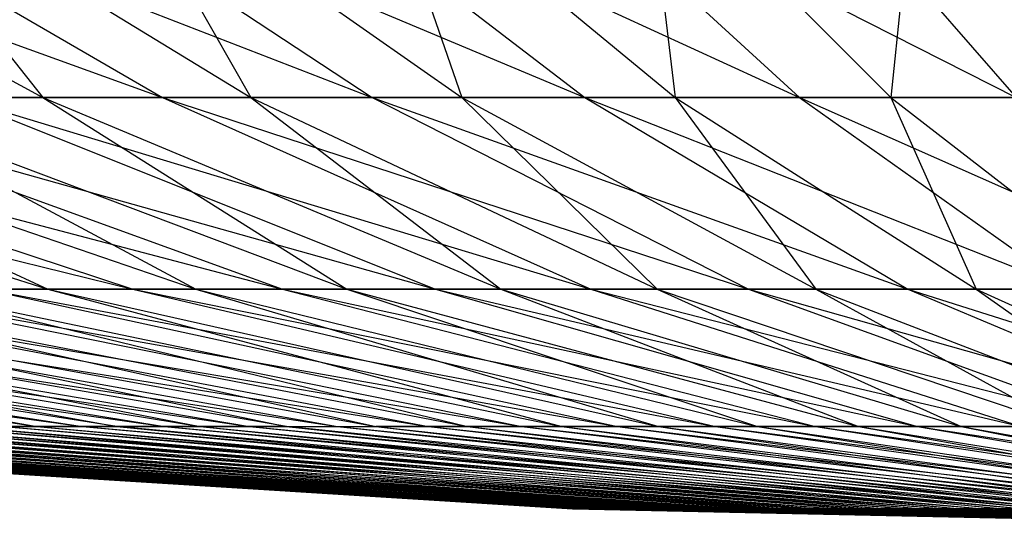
# Model space of a CAD drawing. Extents: x -125 to 125, y -143 to 0.
# Tile 77 of 256: x -3.57 to -1.687, y -142.877 to -141.887. Entities that reach past the tile are written whole.
import ezdxf

# ---------------------------------------------------------------- set-up
doc = ezdxf.new("R2010")
doc.units = 0
doc.header["$LTSCALE"] = 25.4
doc.layers.get('0').update_dxf_attribs({"linetype": 'CONTINUOUS'})

# ---------------------------------------------------------------- blocks, each defined once
blk = doc.blocks.new('NL2500027000_STL_3')
at = {"color": 0}
for p, q in [((-4.6032, -141.5653, 11.5955), (-3.2969, -142.0363, 9.4483)), ((-4.6032, -141.5653, 11.5955), (-3.2969, -142.0363, 9.4483)), ((-4.3955, -141.5653, -11.6758), (-3.5257, -142.0363, -9.3653)), ((-4.3955, -141.5653, -11.6758), (-3.5257, -142.0363, -9.3653)), ((-4.1103, -141.5653, 11.7792), (-2.8957, -142.0363, 9.5789)), ((-4.1103, -141.5653, 11.7792), (-2.8957, -142.0363, 9.5789)), ((-4.1103, -141.5653, 11.7792), (-3.2969, -142.0363, 9.4483)), ((-4.1103, -141.5653, 11.7792), (-3.2969, -142.0363, 9.4483)), ((-3.8994, -141.5653, -11.8507), (-3.5257, -142.0363, -9.3653)), ((-3.8994, -141.5653, -11.8507), (-3.5257, -142.0363, -9.3653)), ((-3.8994, -141.5653, -11.8507), (-3.1278, -142.0363, -9.5056)), ((-3.8994, -141.5653, -11.8507), (-3.1278, -142.0363, -9.5056)), ((-3.6101, -141.5653, 11.942), (-2.4893, -142.0363, 9.6924)), ((-3.6101, -141.5653, 11.942), (-2.4893, -142.0363, 9.6924)), ((-3.6101, -141.5653, 11.942), (-2.8957, -142.0363, 9.5789)), ((-3.6101, -141.5653, 11.942), (-2.8957, -142.0363, 9.5789)), ((-3.3964, -141.5653, -12.0045), (-3.1278, -142.0363, -9.5056)), ((-3.3964, -141.5653, -12.0045), (-3.1278, -142.0363, -9.5056)), ((-3.3964, -141.5653, -12.0045), (-2.7243, -142.0363, -9.629)), ((-3.3964, -141.5653, -12.0045), (-2.7243, -142.0363, -9.629)), ((-3.1034, -141.5653, 12.0836), (-2.0785, -142.0363, 9.7887)), ((-3.1034, -141.5653, 12.0836), (-2.0785, -142.0363, 9.7887)), ((-3.1034, -141.5653, 12.0836), (-2.4893, -142.0363, 9.6924)), ((-3.1034, -141.5653, 12.0836), (-2.4893, -142.0363, 9.6924)), ((-2.8873, -141.5653, -12.137), (-2.7243, -142.0363, -9.629)), ((-2.8873, -141.5653, -12.137), (-2.7243, -142.0363, -9.629)), ((-2.8873, -141.5653, -12.137), (-2.3159, -142.0363, -9.7353)), ((-2.8873, -141.5653, -12.137), (-2.3159, -142.0363, -9.7353)), ((-2.5912, -141.5653, 12.2037), (-1.664, -142.0363, 9.8677)), ((-2.5912, -141.5653, 12.2037), (-1.664, -142.0363, 9.8677)), ((-2.5912, -141.5653, 12.2037), (-2.0785, -142.0363, 9.7887)), ((-2.5912, -141.5653, 12.2037), (-2.0785, -142.0363, 9.7887)), ((-2.3731, -141.5653, -12.248), (-2.3159, -142.0363, -9.7353)), ((-2.3731, -141.5653, -12.248), (-2.3159, -142.0363, -9.7353)), ((-2.3731, -141.5653, -12.248), (-1.9035, -142.0363, -9.8243)), ((-2.3731, -141.5653, -12.248), (-1.9035, -142.0363, -9.8243)), ((-2.0745, -141.5653, 12.3021), (-1.664, -142.0363, 9.8677)), ((-2.0745, -141.5653, 12.3021), (-1.664, -142.0363, 9.8677)), ((-1.8546, -141.5653, -12.3371), (-1.9035, -142.0363, -9.8243)), ((-1.8546, -141.5653, -12.3371), (-1.9035, -142.0363, -9.8243)), ((-4.8363, -142.0363, 8.7607), (-3.3539, -142.4035, 6.7314)), ((-4.8363, -142.0363, 8.7607), (-3.3539, -142.4035, 6.7314)), ((-4.6792, -142.0363, -8.8456), (-3.5166, -142.4035, -6.6478)), ((-4.6792, -142.0363, -8.8456), (-3.5166, -142.4035, -6.6478)), ((-4.4627, -142.0363, 8.9568), (-3.0671, -142.4035, 6.8668)), ((-4.4627, -142.0363, 8.9568), (-3.0671, -142.4035, 6.8668)), ((-4.4627, -142.0363, 8.9568), (-3.3539, -142.4035, 6.7314)), ((-4.4627, -142.0363, 8.9568), (-3.3539, -142.4035, 6.7314)), ((-4.3021, -142.0363, -9.035), (-3.5166, -142.4035, -6.6478)), ((-4.3021, -142.0363, -9.035), (-3.5166, -142.4035, -6.6478)), ((-4.3021, -142.0363, -9.035), (-3.2332, -142.4035, -6.7902)), ((-4.3021, -142.0363, -9.035), (-3.2332, -142.4035, -6.7902)), ((-4.0811, -142.0363, 9.137), (-2.7749, -142.4035, 6.99)), ((-4.0811, -142.0363, 9.137), (-2.7749, -142.4035, 6.99)), ((-4.0811, -142.0363, 9.137), (-3.0671, -142.4035, 6.8668)), ((-4.0811, -142.0363, 9.137), (-3.0671, -142.4035, 6.8668)), ((-3.5257, -142.0363, -9.3653), (-3.9174, -142.0363, -9.2083)), ((-3.9174, -142.0363, -9.2083), (-3.2332, -142.4035, -6.7902)), ((-3.9174, -142.0363, -9.2083), (-3.2332, -142.4035, -6.7902)), ((-3.9174, -142.0363, -9.2083), (-2.9441, -142.4035, -6.9204)), ((-3.9174, -142.0363, -9.2083), (-2.9441, -142.4035, -6.9204)), ((-3.5257, -142.0363, -9.3653), (-3.9174, -142.0363, -9.2083)), ((-3.6923, -142.0363, 9.3009), (-3.2969, -142.0363, 9.4483)), ((-3.6923, -142.0363, 9.3009), (-3.2969, -142.0363, 9.4483)), ((-3.6923, -142.0363, 9.3009), (-2.4778, -142.4035, 7.1007)), ((-3.6923, -142.0363, 9.3009), (-2.4778, -142.4035, 7.1007)), ((-3.6923, -142.0363, 9.3009), (-2.7749, -142.4035, 6.99)), ((-3.6923, -142.0363, 9.3009), (-2.7749, -142.4035, 6.99)), ((-3.1278, -142.0363, -9.5056), (-3.5257, -142.0363, -9.3653)), ((-3.5257, -142.0363, -9.3653), (-2.9441, -142.4035, -6.9204)), ((-3.5257, -142.0363, -9.3653), (-2.9441, -142.4035, -6.9204)), ((-3.5257, -142.0363, -9.3653), (-2.6497, -142.4035, -7.0384)), ((-3.5257, -142.0363, -9.3653), (-2.6497, -142.4035, -7.0384)), ((-3.1278, -142.0363, -9.5056), (-3.5257, -142.0363, -9.3653)), ((-3.2969, -142.0363, 9.4483), (-2.8957, -142.0363, 9.5789)), ((-3.2969, -142.0363, 9.4483), (-2.8957, -142.0363, 9.5789)), ((-3.2969, -142.0363, 9.4483), (-2.1762, -142.4035, 7.1989)), ((-3.2969, -142.0363, 9.4483), (-2.1762, -142.4035, 7.1989)), ((-3.2969, -142.0363, 9.4483), (-2.4778, -142.4035, 7.1007)), ((-3.2969, -142.0363, 9.4483), (-2.4778, -142.4035, 7.1007)), ((-2.7243, -142.0363, -9.629), (-3.1278, -142.0363, -9.5056)), ((-3.1278, -142.0363, -9.5056), (-2.6497, -142.4035, -7.0384)), ((-3.1278, -142.0363, -9.5056), (-2.6497, -142.4035, -7.0384)), ((-3.1278, -142.0363, -9.5056), (-2.3506, -142.4035, -7.1438)), ((-3.1278, -142.0363, -9.5056), (-2.3506, -142.4035, -7.1438)), ((-2.7243, -142.0363, -9.629), (-3.1278, -142.0363, -9.5056)), ((-2.8957, -142.0363, 9.5789), (-2.4893, -142.0363, 9.6924)), ((-2.8957, -142.0363, 9.5789), (-2.4893, -142.0363, 9.6924)), ((-2.8957, -142.0363, 9.5789), (-1.8708, -142.4035, 7.2842)), ((-2.8957, -142.0363, 9.5789), (-1.8708, -142.4035, 7.2842)), ((-2.8957, -142.0363, 9.5789), (-2.1762, -142.4035, 7.1989)), ((-2.8957, -142.0363, 9.5789), (-2.1762, -142.4035, 7.1989)), ((-2.3159, -142.0363, -9.7353), (-2.7243, -142.0363, -9.629)), ((-2.7243, -142.0363, -9.629), (-2.3506, -142.4035, -7.1438)), ((-2.7243, -142.0363, -9.629), (-2.3506, -142.4035, -7.1438)), ((-2.7243, -142.0363, -9.629), (-2.0474, -142.4035, -7.2366)), ((-2.7243, -142.0363, -9.629), (-2.0474, -142.4035, -7.2366)), ((-2.3159, -142.0363, -9.7353), (-2.7243, -142.0363, -9.629)), ((-2.4893, -142.0363, 9.6924), (-2.0785, -142.0363, 9.7887)), ((-2.4893, -142.0363, 9.6924), (-2.0785, -142.0363, 9.7887)), ((-2.4893, -142.0363, 9.6924), (-1.5621, -142.4035, 7.3566)), ((-2.4893, -142.0363, 9.6924), (-1.5621, -142.4035, 7.3566)), ((-2.4893, -142.0363, 9.6924), (-1.8708, -142.4035, 7.2842)), ((-2.4893, -142.0363, 9.6924), (-1.8708, -142.4035, 7.2842)), ((-1.9035, -142.0363, -9.8243), (-2.3159, -142.0363, -9.7353)), ((-2.3159, -142.0363, -9.7353), (-2.0474, -142.4035, -7.2366)), ((-2.3159, -142.0363, -9.7353), (-2.0474, -142.4035, -7.2366)), ((-2.3159, -142.0363, -9.7353), (-1.7405, -142.4035, -7.3165)), ((-2.3159, -142.0363, -9.7353), (-1.7405, -142.4035, -7.3165)), ((-1.9035, -142.0363, -9.8243), (-2.3159, -142.0363, -9.7353)), ((-2.0785, -142.0363, 9.7887), (-1.664, -142.0363, 9.8677)), ((-2.0785, -142.0363, 9.7887), (-1.664, -142.0363, 9.8677)), ((-2.0785, -142.0363, 9.7887), (-1.2505, -142.4035, 7.4159)), ((-2.0785, -142.0363, 9.7887), (-1.2505, -142.4035, 7.4159)), ((-2.0785, -142.0363, 9.7887), (-1.5621, -142.4035, 7.3566)), ((-2.0785, -142.0363, 9.7887), (-1.5621, -142.4035, 7.3566)), ((-1.4876, -142.0363, -9.8958), (-1.9035, -142.0363, -9.8243)), ((-1.9035, -142.0363, -9.8243), (-1.7405, -142.4035, -7.3165)), ((-1.9035, -142.0363, -9.8243), (-1.7405, -142.4035, -7.3165)), ((-1.9035, -142.0363, -9.8243), (-1.4305, -142.4035, -7.3833)), ((-1.9035, -142.0363, -9.8243), (-1.4305, -142.4035, -7.3833)), ((-1.4876, -142.0363, -9.8958), (-1.9035, -142.0363, -9.8243)), ((-5.3928, -142.4035, 5.2419), (-3.4498, -142.6662, 3.6484)), ((-5.3928, -142.4035, 5.2419), (-3.4498, -142.6662, 3.6484)), ((-5.2984, -142.4035, -5.3373), (-3.5375, -142.6662, -3.5634)), ((-5.2984, -142.4035, -5.3373), (-3.5375, -142.6662, -3.5634)), ((-5.1671, -142.4035, 5.4646), (-3.2929, -142.6662, 3.7906)), ((-5.1671, -142.4035, 5.4646), (-3.2929, -142.6662, 3.7906)), ((-5.1671, -142.4035, 5.4646), (-3.4498, -142.6662, 3.6484)), ((-5.1671, -142.4035, 5.4646), (-3.4498, -142.6662, 3.6484)), ((-3.3841, -142.6662, -3.7094), (-5.0687, -142.4035, -5.5559)), ((-5.0687, -142.4035, -5.5559), (-3.5375, -142.6662, -3.5634)), ((-5.0687, -142.4035, -5.5559), (-3.5375, -142.6662, -3.5634)), ((-3.3841, -142.6662, -3.7094), (-5.0687, -142.4035, -5.5559)), ((-4.9321, -142.4035, 5.6775), (-3.1302, -142.6662, 3.926)), ((-4.9321, -142.4035, 5.6775), (-3.1302, -142.6662, 3.926)), ((-4.9321, -142.4035, 5.6775), (-3.2929, -142.6662, 3.7906)), ((-4.9321, -142.4035, 5.6775), (-3.2929, -142.6662, 3.7906)), ((-4.83, -142.4035, -5.7646), (-3.3841, -142.6662, -3.7094)), ((-4.83, -142.4035, -5.7646), (-3.3841, -142.6662, -3.7094)), ((-4.83, -142.4035, -5.7646), (-3.2247, -142.6662, -3.8487)), ((-4.83, -142.4035, -5.7646), (-3.2247, -142.6662, -3.8487)), ((-4.6884, -142.4035, 5.8804), (-2.9619, -142.6662, 4.0545)), ((-4.6884, -142.4035, 5.8804), (-2.9619, -142.6662, 4.0545)), ((-4.6884, -142.4035, 5.8804), (-3.1302, -142.6662, 3.926)), ((-4.6884, -142.4035, 5.8804), (-3.1302, -142.6662, 3.926)), ((-3.0596, -142.6662, -3.9812), (-4.5827, -142.4035, -5.9631)), ((-4.5827, -142.4035, -5.9631), (-3.2247, -142.6662, -3.8487)), ((-4.5827, -142.4035, -5.9631), (-3.2247, -142.6662, -3.8487)), ((-3.0596, -142.6662, -3.9812), (-4.5827, -142.4035, -5.9631)), ((-4.4363, -142.4035, 6.0728), (-2.7883, -142.6662, 4.1757)), ((-4.4363, -142.4035, 6.0728), (-2.7883, -142.6662, 4.1757)), ((-4.4363, -142.4035, 6.0728), (-2.9619, -142.6662, 4.0545)), ((-4.4363, -142.4035, 6.0728), (-2.9619, -142.6662, 4.0545)), ((-4.3272, -142.4035, -6.151), (-3.0596, -142.6662, -3.9812)), ((-4.3272, -142.4035, -6.151), (-3.0596, -142.6662, -3.9812)), ((-4.3272, -142.4035, -6.151), (-2.889, -142.6662, -4.1067)), ((-4.3272, -142.4035, -6.151), (-2.889, -142.6662, -4.1067)), ((-4.1764, -142.4035, 6.2544), (-2.6098, -142.6662, 4.2896)), ((-4.1764, -142.4035, 6.2544), (-2.6098, -142.6662, 4.2896)), ((-4.1764, -142.4035, 6.2544), (-2.7883, -142.6662, 4.1757)), ((-4.1764, -142.4035, 6.2544), (-2.7883, -142.6662, 4.1757)), ((-4.0641, -142.4035, -6.328), (-2.889, -142.6662, -4.1067)), ((-4.0641, -142.4035, -6.328), (-2.889, -142.6662, -4.1067)), ((-4.0641, -142.4035, -6.328), (-2.7134, -142.6662, -4.2248)), ((-4.0641, -142.4035, -6.328), (-2.7134, -142.6662, -4.2248)), ((-3.909, -142.4035, 6.4249), (-2.4266, -142.6662, 4.3958)), ((-3.909, -142.4035, 6.4249), (-2.4266, -142.6662, 4.3958)), ((-3.909, -142.4035, 6.4249), (-2.6098, -142.6662, 4.2896)), ((-3.909, -142.4035, 6.4249), (-2.6098, -142.6662, 4.2896)), ((-3.5166, -142.4035, -6.6478), (-3.7937, -142.4035, -6.4937)), ((-3.7937, -142.4035, -6.4937), (-2.7134, -142.6662, -4.2248)), ((-3.7937, -142.4035, -6.4937), (-2.7134, -142.6662, -4.2248)), ((-3.7937, -142.4035, -6.4937), (-2.5328, -142.6662, -4.3355)), ((-3.7937, -142.4035, -6.4937), (-2.5328, -142.6662, -4.3355)), ((-3.5166, -142.4035, -6.6478), (-3.7937, -142.4035, -6.4937)), ((-3.6346, -142.4035, 6.584), (-3.3539, -142.4035, 6.7314)), ((-3.6346, -142.4035, 6.584), (-3.3539, -142.4035, 6.7314)), ((-3.6346, -142.4035, 6.584), (-2.2392, -142.6662, 4.4942)), ((-3.6346, -142.4035, 6.584), (-2.2392, -142.6662, 4.4942)), ((-3.6346, -142.4035, 6.584), (-2.4266, -142.6662, 4.3958)), ((-3.6346, -142.4035, 6.584), (-2.4266, -142.6662, 4.3958)), ((-3.2332, -142.4035, -6.7902), (-3.5166, -142.4035, -6.6478)), ((-3.5166, -142.4035, -6.6478), (-2.5328, -142.6662, -4.3355)), ((-3.5166, -142.4035, -6.6478), (-2.5328, -142.6662, -4.3355)), ((-3.5166, -142.4035, -6.6478), (-2.3478, -142.6662, -4.4384)), ((-3.5166, -142.4035, -6.6478), (-2.3478, -142.6662, -4.4384)), ((-3.2332, -142.4035, -6.7902), (-3.5166, -142.4035, -6.6478)), ((-3.3539, -142.4035, 6.7314), (-3.0671, -142.4035, 6.8668)), ((-3.3539, -142.4035, 6.7314), (-3.0671, -142.4035, 6.8668)), ((-3.3539, -142.4035, 6.7314), (-2.0477, -142.6662, 4.5846)), ((-3.3539, -142.4035, 6.7314), (-2.0477, -142.6662, 4.5846)), ((-3.3539, -142.4035, 6.7314), (-2.2392, -142.6662, 4.4942)), ((-3.3539, -142.4035, 6.7314), (-2.2392, -142.6662, 4.4942)), ((-2.9441, -142.4035, -6.9204), (-3.2332, -142.4035, -6.7902)), ((-3.2332, -142.4035, -6.7902), (-2.3478, -142.6662, -4.4384)), ((-3.2332, -142.4035, -6.7902), (-2.3478, -142.6662, -4.4384)), ((-3.2332, -142.4035, -6.7902), (-2.1586, -142.6662, -4.5334)), ((-3.2332, -142.4035, -6.7902), (-2.1586, -142.6662, -4.5334)), ((-2.9441, -142.4035, -6.9204), (-3.2332, -142.4035, -6.7902)), ((-3.0671, -142.4035, 6.8668), (-2.7749, -142.4035, 6.99)), ((-3.0671, -142.4035, 6.8668), (-2.7749, -142.4035, 6.99)), ((-3.0671, -142.4035, 6.8668), (-1.8526, -142.6662, 4.6668)), ((-3.0671, -142.4035, 6.8668), (-1.8526, -142.6662, 4.6668)), ((-3.0671, -142.4035, 6.8668), (-2.0477, -142.6662, 4.5846)), ((-3.0671, -142.4035, 6.8668), (-2.0477, -142.6662, 4.5846)), ((-2.6497, -142.4035, -7.0384), (-2.9441, -142.4035, -6.9204)), ((-2.9441, -142.4035, -6.9204), (-2.1586, -142.6662, -4.5334)), ((-2.9441, -142.4035, -6.9204), (-2.1586, -142.6662, -4.5334)), ((-2.9441, -142.4035, -6.9204), (-1.9656, -142.6662, -4.6204)), ((-2.9441, -142.4035, -6.9204), (-1.9656, -142.6662, -4.6204)), ((-2.6497, -142.4035, -7.0384), (-2.9441, -142.4035, -6.9204)), ((-2.7749, -142.4035, 6.99), (-2.4778, -142.4035, 7.1007)), ((-2.7749, -142.4035, 6.99), (-2.4778, -142.4035, 7.1007)), ((-2.7749, -142.4035, 6.99), (-1.6543, -142.6662, 4.7408)), ((-2.7749, -142.4035, 6.99), (-1.6543, -142.6662, 4.7408)), ((-2.7749, -142.4035, 6.99), (-1.8526, -142.6662, 4.6668)), ((-2.7749, -142.4035, 6.99), (-1.8526, -142.6662, 4.6668)), ((-2.3506, -142.4035, -7.1438), (-2.6497, -142.4035, -7.0384)), ((-2.6497, -142.4035, -7.0384), (-1.9656, -142.6662, -4.6204)), ((-2.6497, -142.4035, -7.0384), (-1.9656, -142.6662, -4.6204)), ((-2.6497, -142.4035, -7.0384), (-1.7691, -142.6662, -4.6991)), ((-2.6497, -142.4035, -7.0384), (-1.7691, -142.6662, -4.6991)), ((-2.3506, -142.4035, -7.1438), (-2.6497, -142.4035, -7.0384)), ((-2.4778, -142.4035, 7.1007), (-2.1762, -142.4035, 7.1989)), ((-2.4778, -142.4035, 7.1007), (-2.1762, -142.4035, 7.1989)), ((-2.4778, -142.4035, 7.1007), (-1.4529, -142.6662, 4.8063)), ((-2.4778, -142.4035, 7.1007), (-1.4529, -142.6662, 4.8063)), ((-2.4778, -142.4035, 7.1007), (-1.6543, -142.6662, 4.7408)), ((-2.4778, -142.4035, 7.1007), (-1.6543, -142.6662, 4.7408)), ((-2.0474, -142.4035, -7.2366), (-2.3506, -142.4035, -7.1438)), ((-2.3506, -142.4035, -7.1438), (-1.7691, -142.6662, -4.6991)), ((-2.3506, -142.4035, -7.1438), (-1.7691, -142.6662, -4.6991)), ((-2.3506, -142.4035, -7.1438), (-1.5694, -142.6662, -4.7695)), ((-2.3506, -142.4035, -7.1438), (-1.5694, -142.6662, -4.7695)), ((-2.0474, -142.4035, -7.2366), (-2.3506, -142.4035, -7.1438)), ((-2.1762, -142.4035, 7.1989), (-1.8708, -142.4035, 7.2842)), ((-2.1762, -142.4035, 7.1989), (-1.8708, -142.4035, 7.2842)), ((-2.1762, -142.4035, 7.1989), (-1.249, -142.6662, 4.8633)), ((-2.1762, -142.4035, 7.1989), (-1.249, -142.6662, 4.8633)), ((-2.1762, -142.4035, 7.1989), (-1.4529, -142.6662, 4.8063)), ((-2.1762, -142.4035, 7.1989), (-1.4529, -142.6662, 4.8063)), ((-1.7405, -142.4035, -7.3165), (-2.0474, -142.4035, -7.2366)), ((-2.0474, -142.4035, -7.2366), (-1.5694, -142.6662, -4.7695)), ((-2.0474, -142.4035, -7.2366), (-1.5694, -142.6662, -4.7695)), ((-2.0474, -142.4035, -7.2366), (-1.3669, -142.6662, -4.8314)), ((-2.0474, -142.4035, -7.2366), (-1.3669, -142.6662, -4.8314)), ((-1.7405, -142.4035, -7.3165), (-2.0474, -142.4035, -7.2366)), ((-1.8708, -142.4035, 7.2842), (-1.5621, -142.4035, 7.3566)), ((-1.8708, -142.4035, 7.2842), (-1.5621, -142.4035, 7.3566)), ((-1.8708, -142.4035, 7.2842), (-1.0429, -142.6662, 4.9116)), ((-1.8708, -142.4035, 7.2842), (-1.0429, -142.6662, 4.9116)), ((-1.8708, -142.4035, 7.2842), (-1.249, -142.6662, 4.8633)), ((-1.8708, -142.4035, 7.2842), (-1.249, -142.6662, 4.8633)), ((-1.4305, -142.4035, -7.3833), (-1.7405, -142.4035, -7.3165)), ((-1.7405, -142.4035, -7.3165), (-1.3669, -142.6662, -4.8314)), ((-1.7405, -142.4035, -7.3165), (-1.3669, -142.6662, -4.8314)), ((-1.7405, -142.4035, -7.3165), (-1.162, -142.6662, -4.8848)), ((-1.7405, -142.4035, -7.3165), (-1.162, -142.6662, -4.8848)), ((-1.4305, -142.4035, -7.3833), (-1.7405, -142.4035, -7.3165)), ((-5.0207, -142.6662, 0.0611), (-2.509, -142.8241, 0.1365)), ((-5.0207, -142.6662, 0.0611), (-2.509, -142.8241, 0.1365)), ((-5.0207, -142.6662, 0.0611), (-2.5126, -142.8241, 0.0306)), ((-5.0207, -142.6662, 0.0611), (-2.5126, -142.8241, 0.0306)), ((-5.0188, -142.6662, -0.1506), (-2.5126, -142.8241, 0.0306)), ((-5.0188, -142.6662, -0.1506), (-2.5126, -142.8241, 0.0306)), ((-5.0188, -142.6662, -0.1506), (-2.5116, -142.8241, -0.0754)), ((-5.0188, -142.6662, -0.1506), (-2.5116, -142.8241, -0.0754)), ((-5.0137, -142.6662, 0.2727), (-2.5011, -142.8241, 0.2421)), ((-5.0137, -142.6662, 0.2727), (-2.5011, -142.8241, 0.2421)), ((-5.0137, -142.6662, 0.2727), (-2.509, -142.8241, 0.1365)), ((-5.0137, -142.6662, 0.2727), (-2.509, -142.8241, 0.1365)), ((-5.008, -142.6662, -0.3621), (-2.5062, -142.8241, -0.1812)), ((-2.5116, -142.8241, -0.0754), (-5.008, -142.6662, -0.3621)), ((-2.5116, -142.8241, -0.0754), (-5.008, -142.6662, -0.3621)), ((-5.008, -142.6662, -0.3621), (-2.5062, -142.8241, -0.1812)), ((-4.9977, -142.6662, 0.4838), (-2.4886, -142.8241, 0.3473)), ((-4.9977, -142.6662, 0.4838), (-2.4886, -142.8241, 0.3473)), ((-4.9977, -142.6662, 0.4838), (-2.5011, -142.8241, 0.2421)), ((-4.9977, -142.6662, 0.4838), (-2.5011, -142.8241, 0.2421)), ((-2.4963, -142.8241, -0.2867), (-4.9883, -142.6662, -0.5729)), ((-4.9883, -142.6662, -0.5729), (-2.5062, -142.8241, -0.1812)), ((-4.9883, -142.6662, -0.5729), (-2.5062, -142.8241, -0.1812)), ((-2.4963, -142.8241, -0.2867), (-4.9883, -142.6662, -0.5729)), ((-4.9729, -142.6662, 0.694), (-2.4718, -142.8241, 0.4519)), ((-4.9729, -142.6662, 0.694), (-2.4718, -142.8241, 0.4519)), ((-4.9729, -142.6662, 0.694), (-2.4886, -142.8241, 0.3473)), ((-4.9729, -142.6662, 0.694), (-2.4886, -142.8241, 0.3473)), ((-4.9597, -142.6662, -0.7827), (-2.4963, -142.8241, -0.2867)), ((-4.9597, -142.6662, -0.7827), (-2.4963, -142.8241, -0.2867)), ((-4.9597, -142.6662, -0.7827), (-2.482, -142.8241, -0.3917)), ((-4.9597, -142.6662, -0.7827), (-2.482, -142.8241, -0.3917)), ((-4.9392, -142.6662, 0.9031), (-2.4505, -142.8241, 0.5557)), ((-4.9392, -142.6662, 0.9031), (-2.4505, -142.8241, 0.5557)), ((-4.9392, -142.6662, 0.9031), (-2.4718, -142.8241, 0.4519)), ((-4.9392, -142.6662, 0.9031), (-2.4718, -142.8241, 0.4519)), ((-4.9223, -142.6662, -0.9911), (-2.482, -142.8241, -0.3917)), ((-4.9223, -142.6662, -0.9911), (-2.482, -142.8241, -0.3917)), ((-4.9223, -142.6662, -0.9911), (-2.4633, -142.8241, -0.496)), ((-4.9223, -142.6662, -0.9911), (-2.4633, -142.8241, -0.496)), ((-4.8968, -142.6662, 1.1105), (-2.4249, -142.8241, 0.6585)), ((-4.8968, -142.6662, 1.1105), (-2.4249, -142.8241, 0.6585)), ((-4.8968, -142.6662, 1.1105), (-2.4505, -142.8241, 0.5557)), ((-4.8968, -142.6662, 1.1105), (-2.4505, -142.8241, 0.5557)), ((-2.4402, -142.8241, -0.5994), (-4.8762, -142.6662, -1.1977)), ((-4.8762, -142.6662, -1.1977), (-2.4633, -142.8241, -0.496)), ((-4.8762, -142.6662, -1.1977), (-2.4633, -142.8241, -0.496)), ((-2.4402, -142.8241, -0.5994), (-4.8762, -142.6662, -1.1977)), ((-4.8456, -142.6662, 1.3159), (-2.395, -142.8241, 0.7602)), ((-4.8456, -142.6662, 1.3159), (-2.395, -142.8241, 0.7602)), ((-4.8456, -142.6662, 1.3159), (-2.4249, -142.8241, 0.6585)), ((-4.8456, -142.6662, 1.3159), (-2.4249, -142.8241, 0.6585)), ((-4.8213, -142.6662, -1.4022), (-2.4402, -142.8241, -0.5994)), ((-4.8213, -142.6662, -1.4022), (-2.4402, -142.8241, -0.5994)), ((-4.8213, -142.6662, -1.4022), (-2.4128, -142.8241, -0.7017)), ((-4.8213, -142.6662, -1.4022), (-2.4128, -142.8241, -0.7017)), ((-4.7858, -142.6662, 1.519), (-2.3608, -142.8241, 0.8605)), ((-4.7858, -142.6662, 1.519), (-2.3608, -142.8241, 0.8605)), ((-4.7858, -142.6662, 1.519), (-2.395, -142.8241, 0.7602)), ((-4.7858, -142.6662, 1.519), (-2.395, -142.8241, 0.7602)), ((-4.7579, -142.6662, -1.6042), (-2.4128, -142.8241, -0.7017)), ((-4.7579, -142.6662, -1.6042), (-2.4128, -142.8241, -0.7017)), ((-4.7579, -142.6662, -1.6042), (-2.3811, -142.8241, -0.8028)), ((-4.7579, -142.6662, -1.6042), (-2.3811, -142.8241, -0.8028)), ((-4.7175, -142.6662, 1.7194), (-2.3225, -142.8241, 0.9592)), ((-4.7175, -142.6662, 1.7194), (-2.3225, -142.8241, 0.9592)), ((-4.7175, -142.6662, 1.7194), (-2.3608, -142.8241, 0.8605)), ((-4.7175, -142.6662, 1.7194), (-2.3608, -142.8241, 0.8605)), ((-2.3451, -142.8241, -0.9025), (-4.6861, -142.6662, -1.8033)), ((-4.6861, -142.6662, -1.8033), (-2.3811, -142.8241, -0.8028)), ((-4.6861, -142.6662, -1.8033), (-2.3811, -142.8241, -0.8028)), ((-2.3451, -142.8241, -0.9025), (-4.6861, -142.6662, -1.8033)), ((-4.6408, -142.6662, 1.9168), (-2.28, -142.8241, 1.0563)), ((-4.6408, -142.6662, 1.9168), (-2.28, -142.8241, 1.0563)), ((-4.6408, -142.6662, 1.9168), (-2.3225, -142.8241, 0.9592)), ((-4.6408, -142.6662, 1.9168), (-2.3225, -142.8241, 0.9592)), ((-4.6059, -142.6662, -1.9993), (-2.3451, -142.8241, -0.9025)), ((-4.6059, -142.6662, -1.9993), (-2.3451, -142.8241, -0.9025)), ((-4.6059, -142.6662, -1.9993), (-2.305, -142.8241, -1.0005)), ((-4.6059, -142.6662, -1.9993), (-2.305, -142.8241, -1.0005)), ((-4.5559, -142.6662, 2.1107), (-2.2334, -142.8241, 1.1515)), ((-4.5559, -142.6662, 2.1107), (-2.2334, -142.8241, 1.1515)), ((-4.5559, -142.6662, 2.1107), (-2.28, -142.8241, 1.0563)), ((-4.5559, -142.6662, 2.1107), (-2.28, -142.8241, 1.0563)), ((-4.5175, -142.6662, -2.1917), (-2.305, -142.8241, -1.0005)), ((-4.5175, -142.6662, -2.1917), (-2.305, -142.8241, -1.0005)), ((-4.5175, -142.6662, -2.1917), (-2.2607, -142.8241, -1.0968)), ((-4.5175, -142.6662, -2.1917), (-2.2607, -142.8241, -1.0968)), ((-4.4629, -142.6662, 2.3009), (-2.1829, -142.8241, 1.2446)), ((-4.4629, -142.6662, 2.3009), (-2.1829, -142.8241, 1.2446)), ((-4.4629, -142.6662, 2.3009), (-2.2334, -142.8241, 1.1515)), ((-4.4629, -142.6662, 2.3009), (-2.2334, -142.8241, 1.1515)), ((-4.4211, -142.6662, -2.3802), (-2.2607, -142.8241, -1.0968)), ((-4.4211, -142.6662, -2.3802), (-2.2607, -142.8241, -1.0968)), ((-4.4211, -142.6662, -2.3802), (-2.2125, -142.8241, -1.1911)), ((-4.4211, -142.6662, -2.3802), (-2.2125, -142.8241, -1.1911)), ((-4.3619, -142.6662, 2.487), (-2.1285, -142.8241, 1.3355)), ((-4.3619, -142.6662, 2.487), (-2.1285, -142.8241, 1.3355)), ((-4.3619, -142.6662, 2.487), (-2.1829, -142.8241, 1.2446)), ((-4.3619, -142.6662, 2.487), (-2.1829, -142.8241, 1.2446)), ((-2.1603, -142.8241, -1.2833), (-4.3168, -142.6662, -2.5644)), ((-4.3168, -142.6662, -2.5644), (-2.2125, -142.8241, -1.1911)), ((-4.3168, -142.6662, -2.5644), (-2.2125, -142.8241, -1.1911)), ((-2.1603, -142.8241, -1.2833), (-4.3168, -142.6662, -2.5644)), ((-4.2532, -142.6662, 2.6687), (-2.0703, -142.8241, 1.424)), ((-4.2532, -142.6662, 2.6687), (-2.0703, -142.8241, 1.424)), ((-4.2532, -142.6662, 2.6687), (-2.1285, -142.8241, 1.3355)), ((-4.2532, -142.6662, 2.6687), (-2.1285, -142.8241, 1.3355)), ((-4.2049, -142.6662, -2.7441), (-2.1603, -142.8241, -1.2833)), ((-4.2049, -142.6662, -2.7441), (-2.1603, -142.8241, -1.2833)), ((-4.2049, -142.6662, -2.7441), (-2.1043, -142.8241, -1.3733)), ((-4.2049, -142.6662, -2.7441), (-2.1043, -142.8241, -1.3733)), ((-4.1369, -142.6662, 2.8456), (-2.0084, -142.8241, 1.5101)), ((-4.1369, -142.6662, 2.8456), (-2.0084, -142.8241, 1.5101)), ((-4.1369, -142.6662, 2.8456), (-2.0703, -142.8241, 1.424)), ((-4.1369, -142.6662, 2.8456), (-2.0703, -142.8241, 1.424)), ((-4.0855, -142.6662, -2.919), (-2.1043, -142.8241, -1.3733)), ((-4.0855, -142.6662, -2.919), (-2.1043, -142.8241, -1.3733)), ((-4.0855, -142.6662, -2.919), (-2.0445, -142.8241, -1.4608)), ((-4.0855, -142.6662, -2.919), (-2.0445, -142.8241, -1.4608)), ((-4.0133, -142.6662, 3.0175), (-1.943, -142.8241, 1.5934)), ((-4.0133, -142.6662, 3.0175), (-1.943, -142.8241, 1.5934)), ((-4.0133, -142.6662, 3.0175), (-2.0084, -142.8241, 1.5101)), ((-4.0133, -142.6662, 3.0175), (-2.0084, -142.8241, 1.5101)), ((-1.9811, -142.8241, -1.5457), (-3.9588, -142.6662, -3.0886)), ((-3.9588, -142.6662, -3.0886), (-2.0445, -142.8241, -1.4608)), ((-3.9588, -142.6662, -3.0886), (-2.0445, -142.8241, -1.4608)), ((-1.9811, -142.8241, -1.5457), (-3.9588, -142.6662, -3.0886)), ((-3.8825, -142.6662, 3.184), (-1.8741, -142.8241, 1.6739)), ((-3.8825, -142.6662, 3.184), (-1.8741, -142.8241, 1.6739)), ((-3.8825, -142.6662, 3.184), (-1.943, -142.8241, 1.5934)), ((-3.8825, -142.6662, 3.184), (-1.943, -142.8241, 1.5934)), ((-3.8251, -142.6662, -3.2527), (-1.9811, -142.8241, -1.5457)), ((-3.8251, -142.6662, -3.2527), (-1.9811, -142.8241, -1.5457)), ((-3.8251, -142.6662, -3.2527), (-1.9142, -142.8241, -1.6278)), ((-3.8251, -142.6662, -3.2527), (-1.9142, -142.8241, -1.6278)), ((-3.7448, -142.6662, 3.3448), (-1.8018, -142.8241, 1.7514)), ((-3.7448, -142.6662, 3.3448), (-1.8018, -142.8241, 1.7514)), ((-3.7448, -142.6662, 3.3448), (-1.8741, -142.8241, 1.6739)), ((-3.7448, -142.6662, 3.3448), (-1.8741, -142.8241, 1.6739)), ((-3.6845, -142.6662, -3.4111), (-1.9142, -142.8241, -1.6278)), ((-3.6845, -142.6662, -3.4111), (-1.9142, -142.8241, -1.6278)), ((-3.6845, -142.6662, -3.4111), (-1.8439, -142.8241, -1.707)), ((-3.5375, -142.6662, -3.5634), (-3.6845, -142.6662, -3.4111)), ((-3.5375, -142.6662, -3.5634), (-3.6845, -142.6662, -3.4111)), ((-3.6845, -142.6662, -3.4111), (-1.8439, -142.8241, -1.707)), ((-3.6005, -142.6662, 3.4997), (-3.4498, -142.6662, 3.6484)), ((-3.6005, -142.6662, 3.4997), (-3.4498, -142.6662, 3.6484)), ((-3.6005, -142.6662, 3.4997), (-1.7264, -142.8241, 1.8258)), ((-3.6005, -142.6662, 3.4997), (-1.7264, -142.8241, 1.8258)), ((-3.6005, -142.6662, 3.4997), (-1.8018, -142.8241, 1.7514)), ((-3.6005, -142.6662, 3.4997), (-1.8018, -142.8241, 1.7514)), ((-3.5375, -142.6662, -3.5634), (-1.8439, -142.8241, -1.707)), ((-3.5375, -142.6662, -3.5634), (-1.8439, -142.8241, -1.707)), ((-3.5375, -142.6662, -3.5634), (-1.7703, -142.8241, -1.7833)), ((-3.3841, -142.6662, -3.7094), (-3.5375, -142.6662, -3.5634)), ((-3.3841, -142.6662, -3.7094), (-3.5375, -142.6662, -3.5634)), ((-3.5375, -142.6662, -3.5634), (-1.7703, -142.8241, -1.7833)), ((-3.4498, -142.6662, 3.6484), (-3.2929, -142.6662, 3.7906)), ((-3.4498, -142.6662, 3.6484), (-3.2929, -142.6662, 3.7906)), ((-3.4498, -142.6662, 3.6484), (-1.6479, -142.8241, 1.8969)), ((-3.4498, -142.6662, 3.6484), (-1.6479, -142.8241, 1.8969)), ((-3.4498, -142.6662, 3.6484), (-1.7264, -142.8241, 1.8258)), ((-3.4498, -142.6662, 3.6484), (-1.7264, -142.8241, 1.8258)), ((-3.2247, -142.6662, -3.8487), (-3.3841, -142.6662, -3.7094)), ((-3.2247, -142.6662, -3.8487), (-3.3841, -142.6662, -3.7094)), ((-1.6935, -142.8241, -1.8563), (-3.3841, -142.6662, -3.7094)), ((-3.3841, -142.6662, -3.7094), (-1.7703, -142.8241, -1.7833)), ((-3.3841, -142.6662, -3.7094), (-1.7703, -142.8241, -1.7833)), ((-1.6935, -142.8241, -1.8563), (-3.3841, -142.6662, -3.7094)), ((-3.2929, -142.6662, 3.7906), (-3.1302, -142.6662, 3.926)), ((-3.2929, -142.6662, 3.7906), (-3.1302, -142.6662, 3.926)), ((-3.2929, -142.6662, 3.7906), (-1.5665, -142.8241, 1.9647)), ((-3.2929, -142.6662, 3.7906), (-1.5665, -142.8241, 1.9647)), ((-3.2929, -142.6662, 3.7906), (-1.6479, -142.8241, 1.8969)), ((-3.2929, -142.6662, 3.7906), (-1.6479, -142.8241, 1.8969)), ((-3.2247, -142.6662, -3.8487), (-1.6935, -142.8241, -1.8563)), ((-3.2247, -142.6662, -3.8487), (-1.6935, -142.8241, -1.8563)), ((-3.2247, -142.6662, -3.8487), (-1.6138, -142.8241, -1.926)), ((-3.0596, -142.6662, -3.9812), (-3.2247, -142.6662, -3.8487)), ((-3.0596, -142.6662, -3.9812), (-3.2247, -142.6662, -3.8487)), ((-3.2247, -142.6662, -3.8487), (-1.6138, -142.8241, -1.926)), ((-3.1302, -142.6662, 3.926), (-2.9619, -142.6662, 4.0545)), ((-3.1302, -142.6662, 3.926), (-2.9619, -142.6662, 4.0545)), ((-3.1302, -142.6662, 3.926), (-1.4822, -142.8241, 2.029)), ((-3.1302, -142.6662, 3.926), (-1.4822, -142.8241, 2.029)), ((-3.1302, -142.6662, 3.926), (-1.5665, -142.8241, 1.9647)), ((-3.1302, -142.6662, 3.926), (-1.5665, -142.8241, 1.9647)), ((-1.5311, -142.8241, -1.9924), (-3.0596, -142.6662, -3.9812)), ((-3.0596, -142.6662, -3.9812), (-2.889, -142.6662, -4.1067)), ((-3.0596, -142.6662, -3.9812), (-2.889, -142.6662, -4.1067)), ((-3.0596, -142.6662, -3.9812), (-1.6138, -142.8241, -1.926)), ((-3.0596, -142.6662, -3.9812), (-1.6138, -142.8241, -1.926)), ((-1.5311, -142.8241, -1.9924), (-3.0596, -142.6662, -3.9812)), ((-2.9619, -142.6662, 4.0545), (-2.7883, -142.6662, 4.1757)), ((-2.9619, -142.6662, 4.0545), (-2.7883, -142.6662, 4.1757)), ((-2.9619, -142.6662, 4.0545), (-1.3954, -142.8241, 2.0897)), ((-2.9619, -142.6662, 4.0545), (-1.3954, -142.8241, 2.0897)), ((-2.9619, -142.6662, 4.0545), (-1.4822, -142.8241, 2.029)), ((-2.9619, -142.6662, 4.0545), (-1.4822, -142.8241, 2.029)), ((-2.889, -142.6662, -4.1067), (-1.5311, -142.8241, -1.9924)), ((-2.7134, -142.6662, -4.2248), (-2.889, -142.6662, -4.1067)), ((-2.889, -142.6662, -4.1067), (-1.5311, -142.8241, -1.9924)), ((-2.889, -142.6662, -4.1067), (-1.4458, -142.8241, -2.0551)), ((-2.889, -142.6662, -4.1067), (-1.4458, -142.8241, -2.0551)), ((-2.7134, -142.6662, -4.2248), (-2.889, -142.6662, -4.1067)), ((-2.7883, -142.6662, 4.1757), (-2.6098, -142.6662, 4.2896)), ((-2.7883, -142.6662, 4.1757), (-2.6098, -142.6662, 4.2896)), ((-2.7883, -142.6662, 4.1757), (-1.306, -142.8241, 2.1467)), ((-2.7883, -142.6662, 4.1757), (-1.306, -142.8241, 2.1467)), ((-2.7883, -142.6662, 4.1757), (-1.3954, -142.8241, 2.0897)), ((-2.7883, -142.6662, 4.1757), (-1.3954, -142.8241, 2.0897)), ((-2.5328, -142.6662, -4.3355), (-2.7134, -142.6662, -4.2248)), ((-2.7134, -142.6662, -4.2248), (-1.4458, -142.8241, -2.0551)), ((-2.7134, -142.6662, -4.2248), (-1.4458, -142.8241, -2.0551)), ((-2.7134, -142.6662, -4.2248), (-1.3579, -142.8241, -2.1143)), ((-2.7134, -142.6662, -4.2248), (-1.3579, -142.8241, -2.1143)), ((-2.5328, -142.6662, -4.3355), (-2.7134, -142.6662, -4.2248)), ((-2.6098, -142.6662, 4.2896), (-2.4266, -142.6662, 4.3958)), ((-2.6098, -142.6662, 4.2896), (-2.4266, -142.6662, 4.3958)), ((-2.6098, -142.6662, 4.2896), (-1.2144, -142.8241, 2.1998)), ((-2.6098, -142.6662, 4.2896), (-1.2144, -142.8241, 2.1998)), ((-2.6098, -142.6662, 4.2896), (-1.306, -142.8241, 2.1467)), ((-2.6098, -142.6662, 4.2896), (-1.306, -142.8241, 2.1467)), ((-2.3478, -142.6662, -4.4384), (-2.5328, -142.6662, -4.3355)), ((-2.5328, -142.6662, -4.3355), (-1.3579, -142.8241, -2.1143)), ((-2.5328, -142.6662, -4.3355), (-1.3579, -142.8241, -2.1143)), ((-2.5328, -142.6662, -4.3355), (-1.2675, -142.8241, -2.1696)), ((-2.5328, -142.6662, -4.3355), (-1.2675, -142.8241, -2.1696)), ((-2.3478, -142.6662, -4.4384), (-2.5328, -142.6662, -4.3355)), ((-2.4266, -142.6662, 4.3958), (-2.2392, -142.6662, 4.4942)), ((-2.4266, -142.6662, 4.3958), (-2.2392, -142.6662, 4.4942)), ((-2.4266, -142.6662, 4.3958), (-1.1206, -142.8241, 2.2491)), ((-2.4266, -142.6662, 4.3958), (-1.1206, -142.8241, 2.2491)), ((-2.4266, -142.6662, 4.3958), (-1.2144, -142.8241, 2.1998)), ((-2.4266, -142.6662, 4.3958), (-1.2144, -142.8241, 2.1998)), ((-2.1586, -142.6662, -4.5334), (-2.3478, -142.6662, -4.4384)), ((-2.3478, -142.6662, -4.4384), (-1.2675, -142.8241, -2.1696)), ((-2.3478, -142.6662, -4.4384), (-1.2675, -142.8241, -2.1696)), ((-2.3478, -142.6662, -4.4384), (-1.1749, -142.8241, -2.2211)), ((-2.3478, -142.6662, -4.4384), (-1.1749, -142.8241, -2.2211)), ((-2.1586, -142.6662, -4.5334), (-2.3478, -142.6662, -4.4384)), ((-2.2392, -142.6662, 4.4942), (-2.0477, -142.6662, 4.5846)), ((-2.2392, -142.6662, 4.4942), (-2.0477, -142.6662, 4.5846)), ((-2.2392, -142.6662, 4.4942), (-1.0248, -142.8241, 2.2943)), ((-2.2392, -142.6662, 4.4942), (-1.0248, -142.8241, 2.2943)), ((-2.2392, -142.6662, 4.4942), (-1.1206, -142.8241, 2.2491)), ((-2.2392, -142.6662, 4.4942), (-1.1206, -142.8241, 2.2491)), ((-1.9656, -142.6662, -4.6204), (-2.1586, -142.6662, -4.5334)), ((-2.1586, -142.6662, -4.5334), (-1.1749, -142.8241, -2.2211)), ((-2.1586, -142.6662, -4.5334), (-1.1749, -142.8241, -2.2211)), ((-2.1586, -142.6662, -4.5334), (-1.0803, -142.8241, -2.2687)), ((-2.1586, -142.6662, -4.5334), (-1.0803, -142.8241, -2.2687)), ((-1.9656, -142.6662, -4.6204), (-2.1586, -142.6662, -4.5334)), ((-2.0477, -142.6662, 4.5846), (-1.8526, -142.6662, 4.6668)), ((-2.0477, -142.6662, 4.5846), (-1.8526, -142.6662, 4.6668)), ((-2.0477, -142.6662, 4.5846), (-0.9271, -142.8241, 2.3355)), ((-2.0477, -142.6662, 4.5846), (-0.9271, -142.8241, 2.3355)), ((-2.0477, -142.6662, 4.5846), (-1.0248, -142.8241, 2.2943)), ((-2.0477, -142.6662, 4.5846), (-1.0248, -142.8241, 2.2943)), ((-1.7691, -142.6662, -4.6991), (-1.9656, -142.6662, -4.6204)), ((-1.9656, -142.6662, -4.6204), (-1.0803, -142.8241, -2.2687)), ((-1.9656, -142.6662, -4.6204), (-1.0803, -142.8241, -2.2687)), ((-1.9656, -142.6662, -4.6204), (-0.9837, -142.8241, -2.3122)), ((-1.9656, -142.6662, -4.6204), (-0.9837, -142.8241, -2.3122)), ((-1.7691, -142.6662, -4.6991), (-1.9656, -142.6662, -4.6204)), ((-1.8526, -142.6662, 4.6668), (-1.6543, -142.6662, 4.7408)), ((-1.8526, -142.6662, 4.6668), (-1.6543, -142.6662, 4.7408)), ((-1.8526, -142.6662, 4.6668), (-0.8279, -142.8241, 2.3725)), ((-1.8526, -142.6662, 4.6668), (-0.8279, -142.8241, 2.3725)), ((-1.8526, -142.6662, 4.6668), (-0.9271, -142.8241, 2.3355)), ((-1.8526, -142.6662, 4.6668), (-0.9271, -142.8241, 2.3355)), ((-1.5694, -142.6662, -4.7695), (-1.7691, -142.6662, -4.6991)), ((-1.7691, -142.6662, -4.6991), (-0.9837, -142.8241, -2.3122)), ((-1.7691, -142.6662, -4.6991), (-0.9837, -142.8241, -2.3122)), ((-1.7691, -142.6662, -4.6991), (-0.8853, -142.8241, -2.3516)), ((-1.7691, -142.6662, -4.6991), (-0.8853, -142.8241, -2.3516)), ((-1.5694, -142.6662, -4.7695), (-1.7691, -142.6662, -4.6991)), ((-2.5126, -142.8241, 0.0306), (-2.5116, -142.8241, -0.0754)), ((0, -142.8767), (-2.5126, -142.8241, 0.0306)), ((-2.509, -142.8241, 0.1365), (-2.5126, -142.8241, 0.0306)), ((0, -142.8767), (-2.5126, -142.8241, 0.0306)), ((-2.509, -142.8241, 0.1365), (-2.5126, -142.8241, 0.0306)), ((-2.5126, -142.8241, 0.0306), (-2.5116, -142.8241, -0.0754)), ((-2.5116, -142.8241, -0.0754), (0, -142.8767)), ((-2.5062, -142.8241, -0.1812), (-2.5116, -142.8241, -0.0754)), ((-2.5062, -142.8241, -0.1812), (-2.5116, -142.8241, -0.0754)), ((-2.5116, -142.8241, -0.0754), (0, -142.8767)), ((-2.5011, -142.8241, 0.2421), (-2.509, -142.8241, 0.1365)), ((-2.509, -142.8241, 0.1365), (0, -142.8767)), ((-2.509, -142.8241, 0.1365), (0, -142.8767)), ((-2.5011, -142.8241, 0.2421), (-2.509, -142.8241, 0.1365)), ((-2.5062, -142.8241, -0.1812), (0, -142.8767)), ((-2.4963, -142.8241, -0.2867), (-2.5062, -142.8241, -0.1812)), ((-2.4963, -142.8241, -0.2867), (-2.5062, -142.8241, -0.1812)), ((-2.5062, -142.8241, -0.1812), (0, -142.8767)), ((0, -142.8767), (-2.5011, -142.8241, 0.2421)), ((0, -142.8767), (-2.5011, -142.8241, 0.2421)), ((-2.4886, -142.8241, 0.3473), (-2.5011, -142.8241, 0.2421)), ((-2.4886, -142.8241, 0.3473), (-2.5011, -142.8241, 0.2421)), ((-2.482, -142.8241, -0.3917), (-2.4963, -142.8241, -0.2867)), ((-2.482, -142.8241, -0.3917), (-2.4963, -142.8241, -0.2867)), ((0, -142.8767), (-2.4963, -142.8241, -0.2867)), ((0, -142.8767), (-2.4963, -142.8241, -0.2867)), ((0, -142.8767), (-2.4886, -142.8241, 0.3473)), ((-2.4718, -142.8241, 0.4519), (-2.4886, -142.8241, 0.3473)), ((0, -142.8767), (-2.4886, -142.8241, 0.3473)), ((-2.4718, -142.8241, 0.4519), (-2.4886, -142.8241, 0.3473)), ((-2.482, -142.8241, -0.3917), (0, -142.8767)), ((-2.4633, -142.8241, -0.496), (-2.482, -142.8241, -0.3917)), ((-2.4633, -142.8241, -0.496), (-2.482, -142.8241, -0.3917)), ((-2.482, -142.8241, -0.3917), (0, -142.8767)), ((0, -142.8767), (-2.4718, -142.8241, 0.4519)), ((-2.4505, -142.8241, 0.5557), (-2.4718, -142.8241, 0.4519)), ((0, -142.8767), (-2.4718, -142.8241, 0.4519)), ((-2.4505, -142.8241, 0.5557), (-2.4718, -142.8241, 0.4519)), ((-2.4633, -142.8241, -0.496), (0, -142.8767)), ((-2.4402, -142.8241, -0.5994), (-2.4633, -142.8241, -0.496)), ((-2.4402, -142.8241, -0.5994), (-2.4633, -142.8241, -0.496)), ((-2.4633, -142.8241, -0.496), (0, -142.8767)), ((0, -142.8767), (-2.4505, -142.8241, 0.5557)), ((-2.4249, -142.8241, 0.6585), (-2.4505, -142.8241, 0.5557)), ((0, -142.8767), (-2.4505, -142.8241, 0.5557)), ((-2.4249, -142.8241, 0.6585), (-2.4505, -142.8241, 0.5557)), ((-2.4128, -142.8241, -0.7017), (-2.4402, -142.8241, -0.5994)), ((-2.4128, -142.8241, -0.7017), (-2.4402, -142.8241, -0.5994)), ((0, -142.8767), (-2.4402, -142.8241, -0.5994)), ((0, -142.8767), (-2.4402, -142.8241, -0.5994)), ((0, -142.8767), (-2.4249, -142.8241, 0.6585)), ((-2.395, -142.8241, 0.7602), (-2.4249, -142.8241, 0.6585)), ((0, -142.8767), (-2.4249, -142.8241, 0.6585)), ((-2.395, -142.8241, 0.7602), (-2.4249, -142.8241, 0.6585)), ((-2.4128, -142.8241, -0.7017), (0, -142.8767)), ((-2.3811, -142.8241, -0.8028), (-2.4128, -142.8241, -0.7017)), ((-2.3811, -142.8241, -0.8028), (-2.4128, -142.8241, -0.7017)), ((-2.4128, -142.8241, -0.7017), (0, -142.8767)), ((0, -142.8767), (-2.395, -142.8241, 0.7602)), ((-2.3608, -142.8241, 0.8605), (-2.395, -142.8241, 0.7602)), ((0, -142.8767), (-2.395, -142.8241, 0.7602)), ((-2.3608, -142.8241, 0.8605), (-2.395, -142.8241, 0.7602)), ((-2.3811, -142.8241, -0.8028), (0, -142.8767)), ((-2.3451, -142.8241, -0.9025), (-2.3811, -142.8241, -0.8028)), ((-2.3451, -142.8241, -0.9025), (-2.3811, -142.8241, -0.8028)), ((-2.3811, -142.8241, -0.8028), (0, -142.8767)), ((0, -142.8767), (-2.3608, -142.8241, 0.8605)), ((-2.3225, -142.8241, 0.9592), (-2.3608, -142.8241, 0.8605)), ((0, -142.8767), (-2.3608, -142.8241, 0.8605)), ((-2.3225, -142.8241, 0.9592), (-2.3608, -142.8241, 0.8605)), ((-2.305, -142.8241, -1.0005), (-2.3451, -142.8241, -0.9025)), ((-2.305, -142.8241, -1.0005), (-2.3451, -142.8241, -0.9025)), ((0, -142.8767), (-2.3451, -142.8241, -0.9025)), ((0, -142.8767), (-2.3451, -142.8241, -0.9025)), ((0, -142.8767), (-2.3225, -142.8241, 0.9592)), ((-2.28, -142.8241, 1.0563), (-2.3225, -142.8241, 0.9592)), ((0, -142.8767), (-2.3225, -142.8241, 0.9592)), ((-2.28, -142.8241, 1.0563), (-2.3225, -142.8241, 0.9592)), ((-2.305, -142.8241, -1.0005), (0, -142.8767)), ((-2.2607, -142.8241, -1.0968), (-2.305, -142.8241, -1.0005)), ((-2.2607, -142.8241, -1.0968), (-2.305, -142.8241, -1.0005)), ((-2.305, -142.8241, -1.0005), (0, -142.8767)), ((0, -142.8767), (-2.28, -142.8241, 1.0563)), ((-2.2334, -142.8241, 1.1515), (-2.28, -142.8241, 1.0563)), ((0, -142.8767), (-2.28, -142.8241, 1.0563)), ((-2.2334, -142.8241, 1.1515), (-2.28, -142.8241, 1.0563)), ((-2.2607, -142.8241, -1.0968), (0, -142.8767)), ((-2.2125, -142.8241, -1.1911), (-2.2607, -142.8241, -1.0968)), ((-2.2125, -142.8241, -1.1911), (-2.2607, -142.8241, -1.0968)), ((-2.2607, -142.8241, -1.0968), (0, -142.8767)), ((0, -142.8767), (-2.2334, -142.8241, 1.1515)), ((-2.1829, -142.8241, 1.2446), (-2.2334, -142.8241, 1.1515)), ((0, -142.8767), (-2.2334, -142.8241, 1.1515)), ((-2.1829, -142.8241, 1.2446), (-2.2334, -142.8241, 1.1515)), ((-2.2125, -142.8241, -1.1911), (0, -142.8767)), ((-2.1603, -142.8241, -1.2833), (-2.2125, -142.8241, -1.1911)), ((-2.1603, -142.8241, -1.2833), (-2.2125, -142.8241, -1.1911)), ((-2.2125, -142.8241, -1.1911), (0, -142.8767)), ((0, -142.8767), (-2.1829, -142.8241, 1.2446)), ((-2.1285, -142.8241, 1.3355), (-2.1829, -142.8241, 1.2446)), ((0, -142.8767), (-2.1829, -142.8241, 1.2446)), ((-2.1285, -142.8241, 1.3355), (-2.1829, -142.8241, 1.2446)), ((-2.1043, -142.8241, -1.3733), (-2.1603, -142.8241, -1.2833)), ((-2.1043, -142.8241, -1.3733), (-2.1603, -142.8241, -1.2833)), ((0, -142.8767), (-2.1603, -142.8241, -1.2833)), ((0, -142.8767), (-2.1603, -142.8241, -1.2833)), ((0, -142.8767), (-2.1285, -142.8241, 1.3355)), ((-2.0703, -142.8241, 1.424), (-2.1285, -142.8241, 1.3355)), ((0, -142.8767), (-2.1285, -142.8241, 1.3355)), ((-2.0703, -142.8241, 1.424), (-2.1285, -142.8241, 1.3355)), ((-2.1043, -142.8241, -1.3733), (0, -142.8767)), ((-2.0445, -142.8241, -1.4608), (-2.1043, -142.8241, -1.3733)), ((-2.0445, -142.8241, -1.4608), (-2.1043, -142.8241, -1.3733)), ((-2.1043, -142.8241, -1.3733), (0, -142.8767)), ((0, -142.8767), (-2.0703, -142.8241, 1.424)), ((-2.0084, -142.8241, 1.5101), (-2.0703, -142.8241, 1.424)), ((0, -142.8767), (-2.0703, -142.8241, 1.424)), ((-2.0084, -142.8241, 1.5101), (-2.0703, -142.8241, 1.424)), ((-2.0445, -142.8241, -1.4608), (0, -142.8767)), ((-1.9811, -142.8241, -1.5457), (-2.0445, -142.8241, -1.4608)), ((-1.9811, -142.8241, -1.5457), (-2.0445, -142.8241, -1.4608)), ((-2.0445, -142.8241, -1.4608), (0, -142.8767)), ((0, -142.8767), (-2.0084, -142.8241, 1.5101)), ((-1.943, -142.8241, 1.5934), (-2.0084, -142.8241, 1.5101)), ((0, -142.8767), (-2.0084, -142.8241, 1.5101)), ((-1.943, -142.8241, 1.5934), (-2.0084, -142.8241, 1.5101)), ((-1.9142, -142.8241, -1.6278), (-1.9811, -142.8241, -1.5457)), ((-1.9142, -142.8241, -1.6278), (-1.9811, -142.8241, -1.5457)), ((0, -142.8767), (-1.9811, -142.8241, -1.5457)), ((0, -142.8767), (-1.9811, -142.8241, -1.5457)), ((0, -142.8767), (-1.943, -142.8241, 1.5934)), ((-1.8741, -142.8241, 1.6739), (-1.943, -142.8241, 1.5934)), ((0, -142.8767), (-1.943, -142.8241, 1.5934)), ((-1.8741, -142.8241, 1.6739), (-1.943, -142.8241, 1.5934)), ((-1.9142, -142.8241, -1.6278), (0, -142.8767)), ((-1.8439, -142.8241, -1.707), (-1.9142, -142.8241, -1.6278)), ((-1.8439, -142.8241, -1.707), (-1.9142, -142.8241, -1.6278)), ((-1.9142, -142.8241, -1.6278), (0, -142.8767)), ((0, -142.8767), (-1.8741, -142.8241, 1.6739)), ((-1.8018, -142.8241, 1.7514), (-1.8741, -142.8241, 1.6739)), ((0, -142.8767), (-1.8741, -142.8241, 1.6739)), ((-1.8018, -142.8241, 1.7514), (-1.8741, -142.8241, 1.6739)), ((-1.8439, -142.8241, -1.707), (0, -142.8767)), ((-1.7703, -142.8241, -1.7833), (-1.8439, -142.8241, -1.707)), ((-1.7703, -142.8241, -1.7833), (-1.8439, -142.8241, -1.707)), ((-1.8439, -142.8241, -1.707), (0, -142.8767)), ((0, -142.8767), (-1.8018, -142.8241, 1.7514)), ((-1.7264, -142.8241, 1.8258), (-1.8018, -142.8241, 1.7514)), ((0, -142.8767), (-1.8018, -142.8241, 1.7514)), ((-1.7264, -142.8241, 1.8258), (-1.8018, -142.8241, 1.7514)), ((-1.7703, -142.8241, -1.7833), (0, -142.8767)), ((-1.6935, -142.8241, -1.8563), (-1.7703, -142.8241, -1.7833)), ((-1.6935, -142.8241, -1.8563), (-1.7703, -142.8241, -1.7833)), ((-1.7703, -142.8241, -1.7833), (0, -142.8767)), ((0, -142.8767), (-1.7264, -142.8241, 1.8258)), ((-1.6479, -142.8241, 1.8969), (-1.7264, -142.8241, 1.8258)), ((0, -142.8767), (-1.7264, -142.8241, 1.8258)), ((-1.6479, -142.8241, 1.8969), (-1.7264, -142.8241, 1.8258)), ((-1.6138, -142.8241, -1.926), (-1.6935, -142.8241, -1.8563)), ((-1.6138, -142.8241, -1.926), (-1.6935, -142.8241, -1.8563)), ((0, -142.8767), (-1.6935, -142.8241, -1.8563)), ((0, -142.8767), (-1.6935, -142.8241, -1.8563))]:
    blk.add_line(p, q, dxfattribs=at)

msp = doc.modelspace()

# ---------------------------------------------------------------- block references
at = {"color": 253}
msp.add_blockref('NL2500027000_STL_3', (0, 0), dxfattribs=at)

doc.saveas('drawing.dxf')
